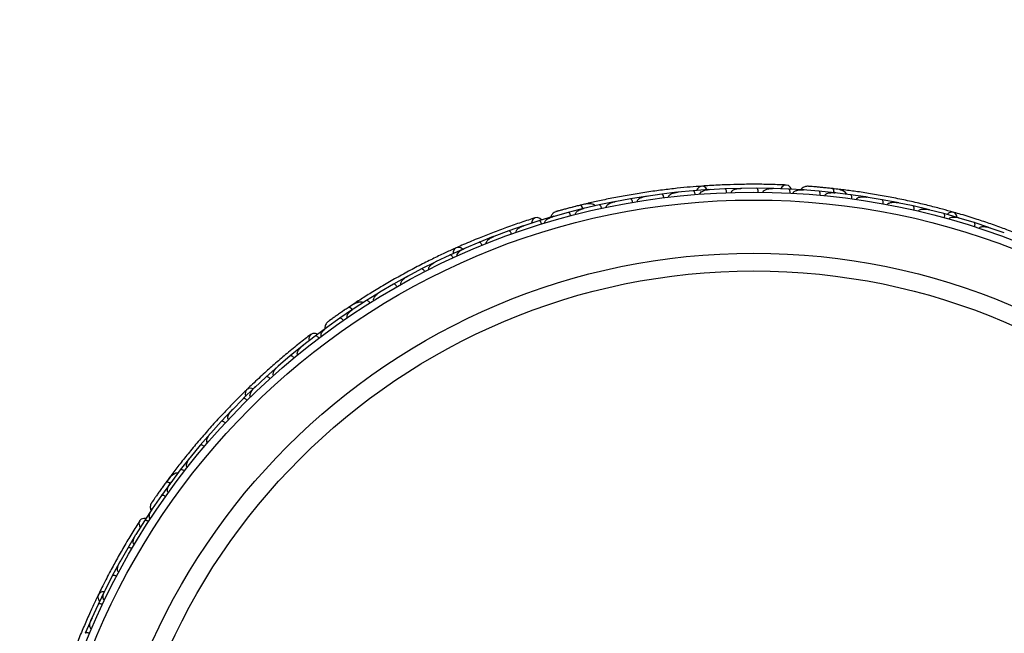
# Model space of a CAD drawing. Header units: millimetres. Extents: x 59 to 109, y 26 to 144.
# Tile 33 of 158: x 81.08 to 87.33, y 47.24 to 51.13. Entities that reach past the tile are written whole.
import ezdxf

# ---------------------------------------------------------------- set-up
doc = ezdxf.new("R2010")
doc.units = ezdxf.units.MM
doc.styles.add('SLDTEXTSTYLE0', font='TXT', dxfattribs={"width": 0.75})
doc.dimstyles.new('SLDDIMSTYLE2', dxfattribs={"dimtxt": 3.5, "dimasz": 3.302, "dimexe": 0, "dimexo": 0.0625, "dimgap": 0.875, "dimtad": 1, "dimlfac": 20, "dimrnd": 1e-09, "dimzin": 12, "dimdsep": 46, "dimtxsty": 'SLDTEXTSTYLE0', "dimsah": 1, "dimcen": 0.09, "dimadec": 0, "dimazin": 3, "dimtfac": 1, "dimtofl": 0, "dimtmove": 0, "dimatfit": 3, "dimfxl": 0, "dimfrac": 2, "dimtolj": 1, "dimtzin": 12, "dimarcsym": 0})

# ---------------------------------------------------------------- blocks, each defined once
blk = doc.blocks.new('_D_2')
at = {"color": 7, "linetype": 'Continuous', "lineweight": 18}
for p, q in [((75.8997, 58.7227), (102.5588, 58.7227)), ((101.5588, 58.7227), (101.5588, 26.2227)), ((75.8997, 26.2227), (102.5588, 26.2227))]:
    blk.add_line(p, q, dxfattribs=at)
for points in [[(101.5588, 58.7227), (101.0508, 55.4207), (102.0668, 55.4207)], [(101.5588, 26.2227), (102.0668, 29.5247), (101.0508, 29.5247)]]:
    blk.add_solid(points, dxfattribs=at)
at = {"color": 7, "linetype": 'Continuous', "lineweight": 18, "insert": (97.047, 39.7543), "char_height": 3.5, "attachment_point": 1, "rotation": 90, "style": 'SLDTEXTSTYLE0'}
blk.add_mtext('650', dxfattribs=at)

msp = doc.modelspace()

# ---------------------------------------------------------------- linework, layer by layer
at = {"color": 7, "linetype": 'Continuous', "lineweight": 25}
for p, q in [((85.05751, 50.01181), (84.96106, 49.99621)), ((85.16002, 50.02603), (85.0603, 50.01184)), ((85.06753, 50.01287), (85.06036, 50.01187)), ((85.25694, 50.03747), (85.16002, 50.02611)), ((85.35995, 50.04719), (85.25973, 50.03738)), ((85.26726, 50.03811), (85.25987, 50.03741)), ((85.45736, 50.05439), (85.35996, 50.04727)), ((85.56088, 50.05961), (85.46015, 50.05418)), ((85.46773, 50.05458), (85.46037, 50.05421)), ((85.65877, 50.06254), (85.56089, 50.05969)), ((85.76281, 50.06322), (85.66157, 50.0622)), ((85.66899, 50.06228), (85.66185, 50.06223)), ((85.86119, 50.06184), (85.76282, 50.06329)), ((85.96575, 50.05791), (85.86399, 50.06137)), ((85.87097, 50.06114), (85.86432, 50.06138)), ((86.06456, 50.05224), (85.96576, 50.05799)), ((86.0619, 50.0519), (86.05614, 50.05235)), ((86.15795, 50.0446), (86.05629, 50.05232)), ((86.06471, 50.05207), (86.06158, 50.05233)), ((86.25595, 50.03476), (86.15796, 50.04467)), ((86.29403, 50.05526), (86.25041, 50.06034)), ((86.26497, 50.0333), (86.25861, 50.03409)), ((86.35931, 50.02192), (86.2587, 50.03406)), ((86.4563, 50.00786), (86.35932, 50.022)), ((86.46576, 50.00592), (86.4589, 50.00708)), ((86.55856, 49.99057), (86.45892, 50.00705)), ((84.7631, 49.95744), (84.66441, 49.93443)), ((84.69036, 49.96645), (84.68205, 49.96447)), ((84.85905, 49.9774), (84.76309, 49.95752)), ((84.86861, 49.97882), (84.86177, 49.97755)), ((84.96107, 49.99613), (84.8618, 49.97754)), ((86.65455, 49.97232), (86.55859, 49.99064)), ((86.75574, 49.95062), (86.65719, 49.97139)), ((86.66433, 49.96989), (86.65725, 49.9714)), ((86.85073, 49.92822), (86.75577, 49.95069)), ((84.47576, 49.88512), (84.38096, 49.85674)), ((84.47338, 49.88389), (84.46781, 49.88235)), ((84.56613, 49.90988), (84.46796, 49.88237)), ((84.66159, 49.93416), (84.56612, 49.90996)), ((84.67056, 49.93587), (84.66432, 49.93443)), ((86.95086, 49.90213), (86.85333, 49.92718)), ((86.86065, 49.9253), (86.85347, 49.92716)), ((87.04485, 49.87558), (86.95089, 49.9022)), ((84.28137, 49.82459), (84.18844, 49.79231)), ((84.38097, 49.85665), (84.28416, 49.8251)), ((84.2908, 49.82727), (84.28447, 49.82523)), ((87.14392, 49.84507), (87.0474, 49.87442)), ((87.05467, 49.87221), (87.04762, 49.87437)), ((87.23691, 49.81435), (87.14395, 49.84514)), ((84.09092, 49.75602), (83.99992, 49.71985)), ((84.18845, 49.79223), (84.09366, 49.75665)), ((84.10061, 49.75926), (84.09392, 49.75677)), ((87.3349, 49.7794), (87.23942, 49.81307)), ((87.24641, 49.81061), (87.23969, 49.813)), ((83.99994, 49.71978), (83.90714, 49.68022)), ((83.81538, 49.63939), (83.72455, 49.59589)), ((83.90444, 49.67947), (83.81535, 49.63946)), ((83.91412, 49.6832), (83.90733, 49.68033)), ((83.7219, 49.59502), (83.63471, 49.55119)), ((83.73137, 49.59915), (83.72467, 49.59597)), ((83.63473, 49.55112), (83.54589, 49.50368)), ((83.55232, 49.50712), (83.54593, 49.50373)), ((83.45801, 49.45498), (83.37109, 49.40356)), ((83.54327, 49.5027), (83.45798, 49.45505)), ((83.36856, 49.40249), (83.28518, 49.35099)), ((83.37705, 49.40709), (83.37105, 49.40356)), ((83.21378, 49.3345), (83.1771, 49.31035)), ((83.28521, 49.35092), (83.20034, 49.29554)), ((83.19779, 49.29432), (83.11635, 49.23892)), ((83.20563, 49.29899), (83.20026, 49.29551)), ((83.11639, 49.23885), (83.03355, 49.17943)), ((83.03993, 49.18468), (82.96056, 49.12558)), ((83.03812, 49.18271), (83.03342, 49.17936)), ((82.9606, 49.12551), (82.88042, 49.06275)), ((82.87797, 49.06131), (82.80169, 48.99919)), ((82.88592, 49.06706), (82.88067, 49.06297)), ((82.80173, 48.99913), (82.72482, 48.93327)), ((82.72246, 48.93174), (82.64932, 48.86663)), ((82.73046, 48.9381), (82.72502, 48.93347)), ((82.64936, 48.86657), (82.57569, 48.79766)), ((82.57341, 48.79603), (82.50338, 48.72797)), ((82.58123, 48.80284), (82.57583, 48.79782)), ((82.50342, 48.7279), (82.43296, 48.65596)), ((82.43076, 48.65424), (82.36382, 48.58324)), ((82.43825, 48.66136), (82.43304, 48.65608)), ((82.36387, 48.58318), (82.2966, 48.50821)), ((82.29448, 48.50639), (82.23063, 48.43244)), ((82.30147, 48.51364), (82.29663, 48.50827)), ((82.23068, 48.43239), (82.16659, 48.35434)), ((82.16458, 48.35246), (82.10384, 48.27555)), ((82.17099, 48.3597), (82.16655, 48.35433)), ((82.1039, 48.2755), (82.04308, 48.19444)), ((82.04239, 48.23564), (82.01618, 48.2004)), ((82.04687, 48.19949), (82.04302, 48.19438)), ((82.0411, 48.19241), (81.98352, 48.11251)), ((82.10072, 48.14664), (82.12566, 48.18057)), ((81.98358, 48.11246), (81.92606, 48.02828)), ((81.93027, 48.0354), (81.87589, 47.95272)), ((81.92924, 48.03293), (81.92596, 48.02817)), ((81.87595, 47.95266), (81.82207, 47.86627)), ((81.82027, 47.86408), (81.76983, 47.77961)), ((81.82577, 47.8722), (81.82223, 47.86656)), ((81.76989, 47.77957), (81.72014, 47.69138)), ((81.72379, 47.69784), (81.72026, 47.69164)), ((81.71845, 47.68913), (81.67199, 47.60293)), ((81.67205, 47.60289), (81.62639, 47.51294)), ((81.6248, 47.51063), (81.58227, 47.42271)), ((81.62982, 47.5197), (81.62647, 47.51314)), ((81.58234, 47.42267), (81.54073, 47.33097)), ((81.53925, 47.3286), (81.50063, 47.23898)), ((81.54385, 47.33785), (81.54077, 47.33111))]:
    msp.add_line(p, q, dxfattribs=at)
at = {"color": 7, "linetype": 'Continuous', "lineweight": 25, "flags": 128}
for points in [[(85.44861, 50.05394), (85.43972, 50.066), (85.42638, 50.07467), (85.41169, 50.07641), (85.39775, 50.07097), (85.3866, 50.05913), (85.38179, 50.04927)], [(85.98326, 50.05731), (85.9765, 50.06939), (85.9643, 50.08001), (85.94978, 50.08382), (85.9351, 50.08026), (85.92241, 50.06985), (85.91612, 50.06005)], [(86.19523, 50.06636), (86.19558, 50.06631), (86.1959, 50.06625)], [(87.03648, 49.87815), (87.03224, 49.89252), (87.02268, 49.90523), (87.00947, 49.91189), (86.99451, 49.91154), (86.97998, 49.90423), (86.97209, 49.89661)], [(84.39763, 49.86208), (84.38715, 49.87112), (84.37205, 49.87693), (84.35711, 49.87554), (84.34453, 49.86717), (84.33616, 49.85305), (84.3336, 49.84169)], [(83.89637, 49.67605), (83.88389, 49.68435), (83.8684, 49.68793), (83.85399, 49.68454), (83.84276, 49.67466), (83.83633, 49.65972), (83.83519, 49.64881)], [(82.9744, 49.1363), (82.96146, 49.14122), (82.94528, 49.14151), (82.93171, 49.1351), (82.92275, 49.12293), (82.91973, 49.1068), (82.9212, 49.09525)], [(82.567, 48.79006), (82.55243, 48.79358), (82.53664, 48.79165), (82.52427, 48.78354), (82.51709, 48.77042), (82.51616, 48.75418), (82.51882, 48.74353)], [(81.88523, 47.96753), (81.87139, 47.96772), (81.85609, 47.96246), (81.84553, 47.95179), (81.84127, 47.9373), (81.84394, 47.9211), (81.84928, 47.91075)], [(81.62082, 47.50282), (81.60593, 47.50115), (81.59175, 47.49394), (81.5829, 47.48209), (81.58064, 47.4673), (81.58532, 47.45172), (81.59146, 47.44262)]]:
    msp.add_lwpolyline(points, dxfattribs=at)
at = {"color": 1, "linetype": 'Continuous', "lineweight": 25, "flags": 128}
for points in [[(86.25503, 50.03459), (86.25477, 50.03778), (86.25367, 50.04553), (86.25201, 50.05197), (86.24984, 50.05685), (86.24726, 50.06), (86.24435, 50.06128)], [(84.66078, 49.93368), (84.65944, 49.93659), (84.65576, 49.94349), (84.652, 49.94898), (84.64829, 49.95283), (84.64479, 49.9549), (84.64162, 49.95511)], [(83.19719, 49.29359), (83.19494, 49.29587), (83.18912, 49.3011), (83.18371, 49.30496), (83.17891, 49.30731), (83.17491, 49.30806), (83.17186, 49.30718)], [(82.04078, 48.19153), (82.03789, 48.1929), (82.03064, 48.19582), (82.02423, 48.1976), (82.01892, 48.19817), (82.0149, 48.1975), (82.01234, 48.19563)]]:
    msp.add_lwpolyline(points, dxfattribs=at)
at = {"color": 7, "linetype": 'Continuous', "lineweight": 25}
for radius in [4.575, 4.525, 4.188, 4.075]:
    msp.add_circle((85.74405, 45.46342), radius, dxfattribs=at)
for centre, start, end in [((86.29313, 50.02991), 33.619202, 79.098962), ((84.69819, 49.94232), 53.619202, 99.098962), ((83.22939, 49.3145), 73.619202, 119.098962), ((82.06389, 48.22219), 93.619202, 139.098962)]:
    msp.add_arc(centre, 0.02567, start, end, dxfattribs=at)
for points, knots in [([(85.41333, 50.07658), (85.39035, 50.07484), (85.3445, 50.07137), (85.25914, 50.06322), (85.16561, 50.05241), (85.0663, 50.03887), (84.96532, 50.02273), (84.867, 50.00484), (84.77393, 49.98587), (84.72055, 49.9737), (84.69385, 49.96761)], [0, 0, 0, 0, 0.1251424, 0.2497929, 0.374676, 0.4998622, 0.6249666, 0.7502587, 0.8750633, 1, 1, 1, 1]), ([(85.95087, 50.08379), (85.92009, 50.08501), (85.86155, 50.08733), (85.76245, 50.08871), (85.66632, 50.08811), (85.56761, 50.08534), (85.4857, 50.08164), (85.43383, 50.07785), (85.4188, 50.07675)], [0, 0, 0, 0, 0.2180556, 0.4147202, 0.5912036, 0.7489875, 0.9272426, 1, 1, 1, 1]), ([(86.08582, 50.07572), (86.08162, 50.07552), (86.07341, 50.07513), (86.06204, 50.07092), (86.05284, 50.06471), (86.04632, 50.05895), (86.04417, 50.05468), (86.04355, 50.05346)], [0, 0, 0, 0, 0.25091, 0.490928, 0.714443, 0.9181712, 1, 1, 1, 1]), ([(86.24756, 50.06093), (86.23804, 50.06196), (86.21901, 50.064), (86.18956, 50.06693), (86.16132, 50.06957), (86.13575, 50.0718), (86.1141, 50.07358), (86.09792, 50.07483), (86.08757, 50.0756), (86.08634, 50.07568), (86.08573, 50.07571)], [0, 0, 0, 0, 0.1253341, 0.2502351, 0.3757048, 0.5015073, 0.6270811, 0.7524027, 0.8783335, 1, 1, 1, 1]), ([(86.11386, 50.07361), (86.10638, 50.0742), (86.09143, 50.07537), (86.08776, 50.0756), (86.08592, 50.07571)], [0, 0, 0, 0, 0.4997894, 1, 1, 1, 1]), ([(85.00529, 49.97838), (85.00528, 49.97845), (85.00506, 49.97969), (85.00509, 49.98247), (85.00682, 49.98721), (85.01282, 49.99474), (85.02498, 50.00232), (85.04183, 50.0087), (85.05404, 50.01138), (85.0603, 50.01232), (85.06039, 50.01233)], [0, 0, 0, 0, 0.0028352, 0.050977, 0.1103366, 0.2078119, 0.4531845, 0.7216401, 0.9964148, 1, 1, 1, 1]), ([(85.1736, 50.00272), (85.17357, 50.00294), (85.1732, 50.00573), (85.17209, 50.01107), (85.16964, 50.01776), (85.16643, 50.0231), (85.16311, 50.02591), (85.16092, 50.0263), (85.16004, 50.0262), (85.16001, 50.02619)], [0, 0, 0, 0, 0.0167419, 0.2070718, 0.3985504, 0.5993354, 0.8310375, 0.9934948, 1, 1, 1, 1]), ([(85.20338, 50.00636), (85.20334, 50.00668), (85.20322, 50.00776), (85.20338, 50.01025), (85.20465, 50.01382), (85.20863, 50.01939), (85.21568, 50.02469), (85.2327, 50.03325), (85.2479, 50.03659), (85.25979, 50.03786), (85.25987, 50.03787)], [0, 0, 0, 0, 0.0130732, 0.044023, 0.1002245, 0.1663566, 0.3297208, 0.4739231, 0.9964125, 1, 1, 1, 1]), ([(85.37254, 50.02331), (85.37237, 50.02488), (85.37192, 50.02902), (85.37037, 50.03539), (85.36776, 50.04166), (85.36442, 50.04606), (85.36173, 50.04736), (85.36028, 50.04738), (85.36002, 50.04736), (85.35999, 50.04736)], [0, 0, 0, 0, 0.1158119, 0.3058371, 0.5011744, 0.7257197, 0.95044, 0.9934949, 1, 1, 1, 1]), ([(85.40248, 50.02565), (85.40245, 50.02623), (85.40236, 50.02804), (85.40321, 50.03132), (85.40703, 50.03756), (85.41487, 50.04309), (85.43284, 50.05122), (85.4483, 50.05391), (85.46026, 50.05466), (85.46035, 50.05466)], [0, 0, 0, 0, 0.02335, 0.0734618, 0.134698, 0.325553, 0.4727956, 0.9964114, 1, 1, 1, 1]), ([(85.57242, 50.0352), (85.57232, 50.03677), (85.57206, 50.04093), (85.57079, 50.04736), (85.56846, 50.05374), (85.56532, 50.05828), (85.56269, 50.05969), (85.56125, 50.05978), (85.56099, 50.05978), (85.56095, 50.05977)], [0, 0, 0, 0, 0.1157169, 0.3058088, 0.5011944, 0.7257089, 0.9503963, 0.9934905, 1, 1, 1, 1]), ([(85.60259, 50.03623), (85.6026, 50.03707), (85.60263, 50.03868), (85.60354, 50.04167), (85.60633, 50.0462), (85.61212, 50.05087), (85.62468, 50.05734), (85.64149, 50.06139), (85.6557, 50.06257), (85.66173, 50.06268), (85.66181, 50.06268)], [0, 0, 0, 0, 0.0336188, 0.0647198, 0.1259403, 0.2511281, 0.3754616, 0.735616, 0.9964191, 1, 1, 1, 1]), ([(85.77326, 50.03833), (85.77326, 50.03855), (85.77327, 50.04136), (85.77286, 50.04679), (85.77132, 50.05375), (85.76885, 50.05948), (85.76593, 50.06269), (85.76383, 50.06337), (85.76295, 50.06338), (85.76291, 50.06338)], [0, 0, 0, 0, 0.0163611, 0.206885, 0.3985455, 0.5994314, 0.8309806, 0.9934816, 1, 1, 1, 1]), ([(85.80373, 50.03803), (85.80381, 50.03913), (85.80392, 50.04054), (85.8049, 50.04329), (85.80758, 50.04756), (85.81379, 50.05219), (85.8268, 50.05814), (85.84387, 50.06145), (85.8581, 50.06201), (85.86419, 50.06185), (85.86427, 50.06185)], [0, 0, 0, 0, 0.0439924, 0.0565425, 0.1182118, 0.2485839, 0.3779124, 0.7339208, 0.9964229, 1, 1, 1, 1]), ([(85.97507, 50.03258), (85.97511, 50.03415), (85.97521, 50.03831), (85.97452, 50.04483), (85.97277, 50.0514), (85.97007, 50.0562), (85.96759, 50.05783), (85.96617, 50.05805), (85.96591, 50.05807), (85.96588, 50.05807)], [0, 0, 0, 0, 0.1152798, 0.3056806, 0.5012898, 0.7256609, 0.9501956, 0.9934701, 1, 1, 1, 1]), ([(85.99469, 50.03155), (85.99472, 50.03196), (85.99482, 50.03347), (85.9958, 50.03644), (85.99895, 50.04076), (86.00804, 50.0472), (86.02242, 50.05132), (86.03984, 50.0533), (86.05078, 50.05318), (86.0563, 50.05281), (86.05638, 50.0528)], [0, 0, 0, 0, 0.0165279, 0.0607653, 0.1238722, 0.2334997, 0.5249132, 0.7588895, 0.9964268, 1, 1, 1, 1]), ([(86.166, 50.01892), (86.16611, 50.02049), (86.16639, 50.02464), (86.16597, 50.03118), (86.16449, 50.03781), (86.16199, 50.04272), (86.15958, 50.04446), (86.15816, 50.04474), (86.15791, 50.04476), (86.15787, 50.04477)], [0, 0, 0, 0, 0.1153787, 0.305714, 0.5012752, 0.7256734, 0.9502371, 0.9934744, 1, 1, 1, 1]), ([(86.2128, 50.06458), (86.2127, 50.06459), (86.20681, 50.06524), (86.20097, 50.0658), (86.19522, 50.06636)], [0, 0, 0, 0, 0.0174037, 1, 1, 1, 1]), ([(86.19654, 50.01599), (86.19664, 50.01666), (86.19687, 50.01844), (86.19838, 50.02166), (86.20235, 50.02602), (86.21374, 50.03237), (86.2334, 50.03585), (86.25013, 50.0355), (86.25875, 50.03453), (86.25883, 50.03452)], [0, 0, 0, 0, 0.0273886, 0.0721385, 0.1418849, 0.2690946, 0.6203421, 0.9964192, 1, 1, 1, 1]), ([(86.33481, 50.02472), (86.33387, 50.02671), (86.33075, 50.03327), (86.31686, 50.04508), (86.2885, 50.05617), (86.25936, 50.05954), (86.24431, 50.06128)], [0, 0, 0, 0, 0.0722062, 0.2380923, 0.6065513, 1, 1, 1, 1]), ([(86.25358, 50.03395), (86.25358, 50.03448), (86.25362, 50.04031), (86.25211, 50.04919), (86.24912, 50.05842), (86.24612, 50.06103), (86.24447, 50.06126), (86.24435, 50.06128)], [0, 0, 0, 0, 0.0316493, 0.3464731, 0.6613851, 0.9762941, 1, 1, 1, 1]), ([(86.25587, 50.03486), (86.25591, 50.03485), (86.25684, 50.03475), (86.25767, 50.03403), (86.25848, 50.03333)], [0, 0, 0, 0, 0.03659021, 1, 1, 1, 1]), ([(87.01107, 49.91149), (86.98888, 49.91771), (86.94461, 49.93013), (86.86161, 49.95167), (86.77002, 49.9735), (86.67207, 49.99474), (86.57166, 50.01411), (86.47315, 50.03093), (86.37921, 50.04493), (86.32488, 50.05175), (86.29771, 50.05516)], [0, 0, 0, 0, 0.1251424, 0.2497929, 0.374676, 0.4998622, 0.6249666, 0.7502587, 0.8750633, 1, 1, 1, 1]), ([(86.36629, 49.99591), (86.36647, 49.99747), (86.36693, 50.00161), (86.36679, 50.00816), (86.3656, 50.01485), (86.36331, 50.01987), (86.36096, 50.02171), (86.35956, 50.02205), (86.3593, 50.02209), (86.35927, 50.02209)], [0, 0, 0, 0, 0.11561, 0.3057804, 0.50122242, 0.72569819, 0.95034449, 0.99348532, 1, 1, 1, 1]), ([(86.39632, 49.99168), (86.39651, 49.99263), (86.39694, 49.9947), (86.39909, 49.99814), (86.40406, 50.0025), (86.41824, 50.00848), (86.43759, 50.00983), (86.45318, 50.00843), (86.4591, 50.0075), (86.45918, 50.00749)], [0, 0, 0, 0, 0.0388574, 0.084812, 0.162938, 0.3126958, 0.7369051, 0.9964149, 1, 1, 1, 1]), ([(86.45625, 50.00795), (86.45628, 50.00795), (86.45721, 50.0078), (86.45801, 50.00704), (86.45879, 50.00632)], [0, 0, 0, 0, 0.0365971, 1, 1, 1, 1]), ([(84.64476, 49.95588), (84.63545, 49.95358), (84.61688, 49.949), (84.58819, 49.94168), (84.56076, 49.93451), (84.53597, 49.92785), (84.51502, 49.92212), (84.49939, 49.91776), (84.4894, 49.91495), (84.48821, 49.91459), (84.48762, 49.91442)], [0, 0, 0, 0, 0.12533411, 0.25023512, 0.37570478, 0.50150733, 0.62708115, 0.75240271, 0.87833345, 1, 1, 1, 1]), ([(84.6149, 49.94846), (84.61325, 49.94804), (84.60605, 49.94624), (84.59909, 49.94446), (84.59372, 49.94308)], [0, 0, 0, 0, 0.22871987, 1, 1, 1, 1]), ([(84.73913, 49.9517), (84.73756, 49.95324), (84.73239, 49.95834), (84.7153, 49.96469), (84.68485, 49.96541), (84.65631, 49.95861), (84.64158, 49.9551)], [0, 0, 0, 0, 0.0722062, 0.2380923, 0.6065513, 1, 1, 1, 1]), ([(84.65963, 49.93258), (84.65946, 49.93308), (84.6575, 49.93857), (84.65305, 49.9464), (84.64708, 49.95405), (84.64337, 49.95548), (84.64173, 49.95513), (84.64162, 49.95511)], [0, 0, 0, 0, 0.0316493, 0.3464731, 0.6613851, 0.9762941, 1, 1, 1, 1]), ([(84.68206, 49.96445), (84.68208, 49.96446), (84.68234, 49.9647), (84.67849, 49.96374), (84.66995, 49.96191), (84.65645, 49.9587), (84.64574, 49.95607), (84.64258, 49.9553)], [0, 0, 0, 0, 0.0063417, 0.1391324, 0.4541713, 0.8392735, 1, 1, 1, 1]), ([(84.77856, 49.93538), (84.77819, 49.93691), (84.77721, 49.94096), (84.77484, 49.94707), (84.77143, 49.95295), (84.76756, 49.95688), (84.76473, 49.95781), (84.76329, 49.95765), (84.76304, 49.9576), (84.76301, 49.95759)], [0, 0, 0, 0, 0.11561, 0.3057804, 0.5012224, 0.7256982, 0.9503445, 0.9934853, 1, 1, 1, 1]), ([(84.80823, 49.94169), (84.80809, 49.94264), (84.80778, 49.94473), (84.80862, 49.9487), (84.8118, 49.9545), (84.82308, 49.96497), (84.8408, 49.97286), (84.85592, 49.97687), (84.8618, 49.97802), (84.86188, 49.97804)], [0, 0, 0, 0, 0.0388574, 0.084812, 0.162938, 0.3126958, 0.7369051, 0.9964149, 1, 1, 1, 1]), ([(84.97561, 49.97342), (84.97557, 49.97365), (84.97508, 49.97642), (84.97373, 49.9817), (84.971, 49.98828), (84.96756, 49.99348), (84.96412, 49.99613), (84.96192, 49.99643), (84.96104, 49.99629), (84.96101, 49.99628)], [0, 0, 0, 0, 0.016652, 0.2070285, 0.3985507, 0.5993597, 0.831024, 0.9934916, 1, 1, 1, 1]), ([(86.56446, 49.96426), (86.5645, 49.96448), (86.56499, 49.96725), (86.56553, 49.97267), (86.56521, 49.97979), (86.56376, 49.98586), (86.56143, 49.98953), (86.55947, 49.99056), (86.5586, 49.99073), (86.55856, 49.99073)], [0, 0, 0, 0, 0.016652, 0.2070285, 0.3985507, 0.5993597, 0.831024, 0.9934916, 1, 1, 1, 1]), ([(86.59405, 49.95876), (86.59407, 49.95883), (86.59428, 49.96007), (86.59526, 49.96268), (86.59851, 49.96654), (86.60672, 49.97156), (86.62074, 49.97452), (86.63876, 49.97476), (86.65115, 49.9731), (86.65735, 49.97184), (86.65743, 49.97183)], [0, 0, 0, 0, 0.0028352, 0.050977, 0.1103366, 0.2078119, 0.4531845, 0.7216401, 0.9964148, 1, 1, 1, 1]), ([(86.65454, 49.97241), (86.65457, 49.9724), (86.65549, 49.97222), (86.65626, 49.97143), (86.65701, 49.97067)], [0, 0, 0, 0, 0.036601, 1, 1, 1, 1]), ([(86.76053, 49.92407), (86.76058, 49.92429), (86.76119, 49.92704), (86.76197, 49.93243), (86.76196, 49.93956), (86.76077, 49.94568), (86.7586, 49.94945), (86.75669, 49.95057), (86.75582, 49.95077), (86.75579, 49.95078)], [0, 0, 0, 0, 0.0167419, 0.2070718, 0.3985504, 0.5993354, 0.8310375, 0.9934948, 1, 1, 1, 1]), ([(84.41719, 49.84178), (84.41707, 49.84218), (84.41665, 49.84363), (84.41655, 49.84676), (84.41804, 49.85189), (84.42438, 49.86105), (84.43647, 49.86984), (84.45217, 49.87767), (84.46249, 49.88129), (84.4678, 49.88283), (84.46788, 49.88285)], [0, 0, 0, 0, 0.0165279, 0.0607653, 0.1238722, 0.2334997, 0.5249132, 0.7588895, 0.9964268, 1, 1, 1, 1]), ([(84.48771, 49.91445), (84.48383, 49.91283), (84.47625, 49.90966), (84.467, 49.90181), (84.46048, 49.89283), (84.45633, 49.88519), (84.45576, 49.88044), (84.4556, 49.87908)], [0, 0, 0, 0, 0.25091, 0.490928, 0.714443, 0.9181712, 1, 1, 1, 1]), ([(84.51478, 49.92207), (84.50755, 49.92006), (84.4931, 49.91605), (84.48957, 49.91501), (84.48781, 49.91449)], [0, 0, 0, 0, 0.4997894, 1, 1, 1, 1]), ([(84.58248, 49.88851), (84.58205, 49.89002), (84.58089, 49.89401), (84.57826, 49.90001), (84.5746, 49.90574), (84.57057, 49.9095), (84.56771, 49.91031), (84.56629, 49.91009), (84.56603, 49.91002), (84.566, 49.91001)], [0, 0, 0, 0, 0.1153787, 0.305714, 0.5012752, 0.7256734, 0.9502371, 0.9934744, 1, 1, 1, 1]), ([(84.61219, 49.8962), (84.61204, 49.89686), (84.61166, 49.89861), (84.61197, 49.90216), (84.61421, 49.90761), (84.62274, 49.91747), (84.64002, 49.92746), (84.65587, 49.93286), (84.6643, 49.9349), (84.66438, 49.93492)], [0, 0, 0, 0, 0.02738856, 0.07213853, 0.14188493, 0.26909457, 0.6203421, 0.99641921, 1, 1, 1, 1]), ([(86.78976, 49.91731), (86.78984, 49.91762), (86.79009, 49.91868), (86.79109, 49.92096), (86.79351, 49.92388), (86.79915, 49.92775), (86.80759, 49.93033), (86.82651, 49.93255), (86.84194, 49.93049), (86.85355, 49.92761), (86.85363, 49.92759)], [0, 0, 0, 0, 0.0130732, 0.044023, 0.1002245, 0.1663566, 0.3297208, 0.4739231, 0.9964125, 1, 1, 1, 1]), ([(86.85076, 49.9283), (86.85079, 49.9283), (86.8517, 49.92807), (86.85244, 49.92724), (86.85315, 49.92645)], [0, 0, 0, 0, 0.036596, 1, 1, 1, 1]), ([(86.95452, 49.87538), (86.9549, 49.87691), (86.95589, 49.88096), (86.95661, 49.88747), (86.9563, 49.89426), (86.95467, 49.89953), (86.95259, 49.90167), (86.95123, 49.90219), (86.95098, 49.90226), (86.95095, 49.90227)], [0, 0, 0, 0, 0.1158119, 0.3058371, 0.5011744, 0.7257197, 0.95044, 0.9934949, 1, 1, 1, 1]), ([(87.51866, 49.73441), (87.49015, 49.74608), (87.43593, 49.76828), (87.34328, 49.80348), (87.25274, 49.83579), (87.15904, 49.86695), (87.08081, 49.89148), (87.03077, 49.90567), (87.01627, 49.90978)], [0, 0, 0, 0, 0.2180556, 0.4147202, 0.5912036, 0.7489875, 0.9272426, 1, 1, 1, 1]), ([(84.35814, 49.87589), (84.3288, 49.86651), (84.27299, 49.84866), (84.17939, 49.81607), (84.08927, 49.78262), (83.99747, 49.74626), (83.92176, 49.71477), (83.87431, 49.69347), (83.86056, 49.68729)], [0, 0, 0, 0, 0.2180556, 0.4147202, 0.5912036, 0.7489875, 0.9272426, 1, 1, 1, 1]), ([(84.23552, 49.78256), (84.23522, 49.78362), (84.23484, 49.78498), (84.23482, 49.7879), (84.23588, 49.79283), (84.24013, 49.7993), (84.25032, 49.80934), (84.26523, 49.8183), (84.27841, 49.82369), (84.28419, 49.82562), (84.28426, 49.82565)], [0, 0, 0, 0, 0.0439924, 0.0565425, 0.1182118, 0.2485839, 0.3779124, 0.7339208, 0.9964229, 1, 1, 1, 1]), ([(84.39839, 49.83604), (84.39789, 49.83753), (84.39656, 49.84147), (84.39369, 49.84736), (84.3898, 49.85294), (84.38562, 49.85652), (84.38273, 49.85722), (84.38132, 49.85693), (84.38107, 49.85686), (84.38104, 49.85685)], [0, 0, 0, 0, 0.1152798, 0.3056806, 0.5012898, 0.7256609, 0.9501956, 0.9934701, 1, 1, 1, 1]), ([(86.98345, 49.86734), (86.98362, 49.86789), (86.98416, 49.86963), (86.98608, 49.87241), (86.9918, 49.87697), (87.00106, 49.87949), (87.02073, 49.88098), (87.03618, 49.87822), (87.04767, 49.87483), (87.04775, 49.87481)], [0, 0, 0, 0, 0.02335, 0.0734618, 0.134698, 0.325553, 0.4727956, 0.9964114, 1, 1, 1, 1]), ([(87.04492, 49.87565), (87.04495, 49.87564), (87.04585, 49.87537), (87.04655, 49.87451), (87.04723, 49.87369)], [0, 0, 0, 0, 0.0365832, 1, 1, 1, 1]), ([(87.14642, 49.81819), (87.14686, 49.8197), (87.14803, 49.82369), (87.14904, 49.83017), (87.14903, 49.83697), (87.14764, 49.84231), (87.14565, 49.84453), (87.14432, 49.84511), (87.14407, 49.84519), (87.14404, 49.8452)], [0, 0, 0, 0, 0.1157169, 0.3058088, 0.5011944, 0.7257089, 0.9503963, 0.9934905, 1, 1, 1, 1]), ([(87.17511, 49.80884), (87.17541, 49.80962), (87.17598, 49.81112), (87.17787, 49.81362), (87.18204, 49.81692), (87.18908, 49.81934), (87.2031, 49.82112), (87.22027, 49.81917), (87.23403, 49.81543), (87.23973, 49.81347), (87.23981, 49.81344)], [0, 0, 0, 0, 0.0336188, 0.0647198, 0.1259403, 0.2511281, 0.3754616, 0.735616, 0.9964191, 1, 1, 1, 1]), ([(84.04713, 49.71208), (84.04685, 49.71287), (84.04632, 49.71439), (84.04616, 49.71751), (84.04723, 49.72272), (84.05107, 49.72909), (84.06067, 49.73947), (84.07508, 49.74902), (84.08802, 49.75499), (84.09365, 49.75716), (84.09373, 49.75719)], [0, 0, 0, 0, 0.0336188, 0.0647198, 0.1259403, 0.2511281, 0.3754616, 0.735616, 0.9964191, 1, 1, 1, 1]), ([(84.20679, 49.77242), (84.20672, 49.77263), (84.20576, 49.77527), (84.20352, 49.78024), (84.19969, 49.78625), (84.19541, 49.79078), (84.19157, 49.79281), (84.18936, 49.79273), (84.18853, 49.79243), (84.1885, 49.79242)], [0, 0, 0, 0, 0.0163611, 0.206885, 0.3985455, 0.5994314, 0.8309806, 0.9934816, 1, 1, 1, 1]), ([(87.237, 49.81441), (87.23703, 49.8144), (87.23792, 49.81409), (87.23858, 49.8132), (87.23922, 49.81235)], [0, 0, 0, 0, 0.0365645, 1, 1, 1, 1]), ([(84.01913, 49.70079), (84.0185, 49.70223), (84.01683, 49.70605), (84.01344, 49.71166), (84.00906, 49.71686), (84.00457, 49.72005), (84.00161, 49.72048), (84.00022, 49.72007), (83.99998, 49.71997), (83.99995, 49.71996)], [0, 0, 0, 0, 0.1157169, 0.3058088, 0.5011944, 0.7257089, 0.9503963, 0.9934905, 1, 1, 1, 1]), ([(83.85548, 49.68526), (83.83449, 49.67577), (83.79258, 49.65683), (83.71516, 49.61997), (83.63097, 49.57782), (83.54228, 49.53113), (83.45291, 49.48143), (83.36664, 49.43099), (83.28567, 49.38133), (83.23967, 49.35164), (83.21666, 49.33678)], [0, 0, 0, 0, 0.1251424, 0.2497929, 0.374676, 0.4998622, 0.6249666, 0.7502587, 0.8750633, 1, 1, 1, 1]), ([(83.83537, 49.62125), (83.83467, 49.62267), (83.83284, 49.62641), (83.8292, 49.63186), (83.8246, 49.63686), (83.81996, 49.63986), (83.81699, 49.64015), (83.81562, 49.63968), (83.81538, 49.63957), (83.81535, 49.63956)], [0, 0, 0, 0, 0.1158119, 0.3058371, 0.5011744, 0.7257197, 0.95044, 0.9934949, 1, 1, 1, 1]), ([(83.8627, 49.63369), (83.86248, 49.63422), (83.86177, 49.6359), (83.86145, 49.63926), (83.8629, 49.64644), (83.86838, 49.65432), (83.88248, 49.6681), (83.8961, 49.67592), (83.90708, 49.68071), (83.90716, 49.68075)], [0, 0, 0, 0, 0.02335004, 0.07346177, 0.13469803, 0.32555297, 0.4727956, 0.99641145, 1, 1, 1, 1]), ([(83.68221, 49.54747), (83.68206, 49.54776), (83.68158, 49.54873), (83.68088, 49.55112), (83.68085, 49.55491), (83.68269, 49.56151), (83.68749, 49.5689), (83.70056, 49.58277), (83.7137, 49.5911), (83.72445, 49.59636), (83.72452, 49.5964)], [0, 0, 0, 0, 0.0130732, 0.044023, 0.1002245, 0.1663566, 0.3297208, 0.4739231, 0.9964125, 1, 1, 1, 1]), ([(83.65547, 49.53386), (83.65537, 49.53406), (83.65407, 49.53656), (83.65119, 49.54119), (83.64661, 49.54664), (83.64176, 49.55057), (83.63768, 49.55206), (83.63549, 49.55169), (83.6347, 49.55129), (83.63467, 49.55127)], [0, 0, 0, 0, 0.0167419, 0.2070718, 0.3985504, 0.5993354, 0.8310375, 0.9934948, 1, 1, 1, 1]), ([(83.47944, 49.43861), (83.47932, 49.43881), (83.47792, 49.44125), (83.47485, 49.44575), (83.47003, 49.451), (83.46502, 49.45471), (83.46087, 49.45603), (83.45871, 49.45556), (83.45793, 49.45512), (83.4579, 49.4551)], [0, 0, 0, 0, 0.01665195, 0.20702847, 0.39855075, 0.59935968, 0.83102403, 0.99349163, 1, 1, 1, 1]), ([(83.50564, 49.45343), (83.5056, 49.45349), (83.50497, 49.45457), (83.50405, 49.4572), (83.50405, 49.46225), (83.50712, 49.47138), (83.51595, 49.48265), (83.5296, 49.49442), (83.54016, 49.5011), (83.54572, 49.50413), (83.5458, 49.50417)], [0, 0, 0, 0, 0.0028352, 0.050977, 0.1103366, 0.2078119, 0.4531845, 0.7216401, 0.9964148, 1, 1, 1, 1]), ([(83.33301, 49.35154), (83.33255, 49.35239), (83.33154, 49.35425), (83.33098, 49.35827), (83.33198, 49.36481), (83.339, 49.3785), (83.35295, 49.39197), (83.36579, 49.40092), (83.37092, 49.40401), (83.37099, 49.40406)], [0, 0, 0, 0, 0.0388574, 0.084812, 0.162938, 0.3126958, 0.7369051, 0.9964149, 1, 1, 1, 1]), ([(83.26465, 49.33732), (83.26265, 49.33823), (83.25604, 49.34125), (83.23781, 49.34138), (83.20896, 49.33164), (83.18447, 49.31549), (83.17182, 49.30715)], [0, 0, 0, 0, 0.0722062, 0.2380923, 0.6065513, 1, 1, 1, 1]), ([(83.30729, 49.33548), (83.30642, 49.33679), (83.30411, 49.34025), (83.29979, 49.34518), (83.29458, 49.34955), (83.2896, 49.35191), (83.28662, 49.35182), (83.28532, 49.35118), (83.2851, 49.35104), (83.28507, 49.35102)], [0, 0, 0, 0, 0.11561, 0.3057804, 0.5012224, 0.7256982, 0.9503445, 0.9934853, 1, 1, 1, 1]), ([(83.17454, 49.30897), (83.16658, 49.30363), (83.1507, 49.29297), (83.12625, 49.27628), (83.10292, 49.26016), (83.0819, 49.24543), (83.06417, 49.23287), (83.05097, 49.22343), (83.04255, 49.21737), (83.04155, 49.21663), (83.04106, 49.21627)], [0, 0, 0, 0, 0.1253341, 0.2502351, 0.3757048, 0.5015073, 0.6270811, 0.7524027, 0.8783335, 1, 1, 1, 1]), ([(83.14556, 49.28943), (83.14548, 49.28937), (83.14055, 49.28608), (83.13571, 49.28275), (83.13096, 49.27949)], [0, 0, 0, 0, 0.01740373, 1, 1, 1, 1]), ([(83.16435, 49.24175), (83.16398, 49.24232), (83.16302, 49.24384), (83.16211, 49.24727), (83.16235, 49.25316), (83.16699, 49.26535), (83.17981, 49.28065), (83.19286, 49.29114), (83.20008, 49.29594), (83.20015, 49.29599)], [0, 0, 0, 0, 0.0273886, 0.0721385, 0.1418849, 0.2690946, 0.6203421, 0.9964192, 1, 1, 1, 1]), ([(83.19649, 49.29217), (83.19615, 49.29258), (83.19244, 49.29707), (83.18557, 49.3029), (83.17735, 49.30805), (83.17337, 49.30813), (83.17195, 49.30724), (83.17186, 49.30718)], [0, 0, 0, 0, 0.0316493, 0.3464731, 0.6613851, 0.9762941, 1, 1, 1, 1]), ([(83.04113, 49.21633), (83.03805, 49.21348), (83.03201, 49.2079), (83.026, 49.19737), (83.02294, 49.1867), (83.02166, 49.17809), (83.02274, 49.17344), (83.02306, 49.17211)], [0, 0, 0, 0, 0.25091, 0.490928, 0.714443, 0.9181712, 1, 1, 1, 1]), ([(83.06397, 49.23274), (83.05786, 49.22839), (83.04565, 49.21967), (83.04269, 49.21749), (83.04121, 49.21639)], [0, 0, 0, 0, 0.4997894, 1, 1, 1, 1]), ([(83.13907, 49.22436), (83.13814, 49.22563), (83.13568, 49.22899), (83.13116, 49.23373), (83.12576, 49.23786), (83.12069, 49.24002), (83.11773, 49.2398), (83.11646, 49.2391), (83.11625, 49.23896), (83.11622, 49.23894)], [0, 0, 0, 0, 0.11537866, 0.30571398, 0.50127523, 0.72567344, 0.9502371, 0.99347441, 1, 1, 1, 1]), ([(82.93257, 49.13578), (82.9082, 49.11692), (82.86187, 49.08107), (82.78506, 49.01843), (82.71181, 48.95617), (82.63798, 48.89061), (82.57761, 48.83512), (82.54031, 48.79888), (82.5295, 48.78837)], [0, 0, 0, 0, 0.2180556, 0.4147202, 0.5912036, 0.7489875, 0.9272426, 1, 1, 1, 1]), ([(82.99972, 49.12392), (82.99947, 49.12425), (82.99858, 49.12547), (82.99742, 49.12838), (82.99706, 49.13371), (82.99988, 49.14449), (83.00825, 49.15689), (83.02032, 49.16961), (83.02877, 49.17654), (83.03324, 49.17981), (83.03331, 49.17985)], [0, 0, 0, 0, 0.0165279, 0.0607653, 0.1238722, 0.2334997, 0.5249132, 0.7588895, 0.9964268, 1, 1, 1, 1]), ([(82.98402, 49.1121), (82.98304, 49.11333), (82.98045, 49.11658), (82.97573, 49.12113), (82.97017, 49.12503), (82.96501, 49.12698), (82.96206, 49.12664), (82.96083, 49.12589), (82.96062, 49.12573), (82.9606, 49.12571)], [0, 0, 0, 0, 0.1152798, 0.3056806, 0.5012898, 0.7256609, 0.9501956, 0.9934701, 1, 1, 1, 1]), ([(82.84926, 49.00614), (82.84862, 49.00703), (82.8478, 49.00818), (82.84678, 49.01091), (82.84609, 49.01592), (82.84787, 49.02345), (82.85401, 49.03637), (82.86496, 49.04988), (82.8755, 49.05945), (82.88026, 49.06325), (82.88033, 49.0633)], [0, 0, 0, 0, 0.0439924, 0.0565425, 0.1182118, 0.2485839, 0.3779124, 0.7339208, 0.9964229, 1, 1, 1, 1]), ([(82.82573, 48.98678), (82.82559, 48.98695), (82.82379, 48.98911), (82.81999, 48.99301), (82.81433, 48.99735), (82.80876, 49.00015), (82.80446, 49.00074), (82.80241, 48.9999), (82.80173, 48.99934), (82.8017, 48.99932)], [0, 0, 0, 0, 0.0163611, 0.206885, 0.3985455, 0.5994314, 0.8309806, 0.9934816, 1, 1, 1, 1]), ([(82.69634, 48.87547), (82.69581, 48.87612), (82.69479, 48.87737), (82.69357, 48.88025), (82.6928, 48.88551), (82.69423, 48.89281), (82.69969, 48.90584), (82.70997, 48.91975), (82.72009, 48.92978), (82.72464, 48.93375), (82.7247, 48.9338)], [0, 0, 0, 0, 0.0336188, 0.0647198, 0.1259403, 0.2511281, 0.3754616, 0.735616, 0.9964191, 1, 1, 1, 1]), ([(82.67389, 48.85529), (82.67281, 48.85643), (82.66993, 48.85945), (82.66483, 48.86355), (82.65894, 48.86694), (82.65362, 48.86841), (82.65069, 48.8678), (82.64953, 48.86694), (82.64933, 48.86676), (82.64931, 48.86674)], [0, 0, 0, 0, 0.1157169, 0.3058088, 0.5011944, 0.7257089, 0.9503963, 0.9934905, 1, 1, 1, 1]), ([(82.52542, 48.78472), (82.50894, 48.76862), (82.47604, 48.73649), (82.41589, 48.67538), (82.35119, 48.60698), (82.28383, 48.53277), (82.21684, 48.45549), (82.15302, 48.3786), (82.09392, 48.30424), (82.06085, 48.2606), (82.04431, 48.23877)], [0, 0, 0, 0, 0.1251424, 0.2497929, 0.374676, 0.4998622, 0.6249666, 0.7502587, 0.8750633, 1, 1, 1, 1]), ([(82.54984, 48.73873), (82.54945, 48.73916), (82.54822, 48.74049), (82.54676, 48.74354), (82.54567, 48.75078), (82.54813, 48.76006), (82.55666, 48.77784), (82.56678, 48.78984), (82.57547, 48.7981), (82.57553, 48.79816)], [0, 0, 0, 0, 0.02335, 0.0734618, 0.134698, 0.325553, 0.4727956, 0.9964114, 1, 1, 1, 1]), ([(82.52841, 48.7177), (82.52728, 48.71879), (82.52427, 48.72168), (82.51899, 48.72556), (82.51296, 48.72868), (82.50757, 48.72991), (82.50468, 48.72917), (82.50355, 48.72826), (82.50336, 48.72808), (82.50334, 48.72805)], [0, 0, 0, 0, 0.1158119, 0.3058371, 0.5011744, 0.7257197, 0.95044, 0.9934949, 1, 1, 1, 1]), ([(82.40973, 48.59598), (82.40949, 48.5962), (82.4087, 48.59695), (82.40723, 48.59896), (82.40591, 48.60251), (82.40538, 48.60933), (82.40736, 48.61793), (82.4149, 48.63543), (82.4244, 48.64776), (82.43269, 48.65637), (82.43275, 48.65643)], [0, 0, 0, 0, 0.0130732, 0.044023, 0.1002245, 0.1663566, 0.3297208, 0.4739231, 0.9964125, 1, 1, 1, 1]), ([(82.38926, 48.57405), (82.38909, 48.5742), (82.38701, 48.5761), (82.38273, 48.57947), (82.37655, 48.58302), (82.37066, 48.58506), (82.36631, 48.58507), (82.36438, 48.58397), (82.36378, 48.58332), (82.36375, 48.58329)], [0, 0, 0, 0, 0.0167419, 0.2070718, 0.3985504, 0.5993354, 0.8310375, 0.9934948, 1, 1, 1, 1]), ([(82.27597, 48.44722), (82.27592, 48.44726), (82.27495, 48.44807), (82.27318, 48.45022), (82.27146, 48.45497), (82.27122, 48.46459), (82.27566, 48.47821), (82.28447, 48.49394), (82.2921, 48.50383), (82.29629, 48.50858), (82.29635, 48.50864)], [0, 0, 0, 0, 0.00283524, 0.05097702, 0.11033655, 0.20781194, 0.45318455, 0.72164005, 0.99641479, 1, 1, 1, 1]), ([(82.25641, 48.42434), (82.25624, 48.42448), (82.25408, 48.42629), (82.24966, 48.42947), (82.24333, 48.43275), (82.23736, 48.43453), (82.23301, 48.43435), (82.23114, 48.43317), (82.23056, 48.43249), (82.23054, 48.43247)], [0, 0, 0, 0, 0.01665195, 0.20702847, 0.39855075, 0.59935968, 0.83102403, 0.99349163, 1, 1, 1, 1]), ([(82.14859, 48.29244), (82.14787, 48.29308), (82.14629, 48.29448), (82.14439, 48.29806), (82.1431, 48.30455), (82.14501, 48.31982), (82.15351, 48.33725), (82.16251, 48.35005), (82.16628, 48.35471), (82.16633, 48.35478)], [0, 0, 0, 0, 0.0388574, 0.084812, 0.162938, 0.3126958, 0.7369051, 0.9964149, 1, 1, 1, 1]), ([(82.08923, 48.25569), (82.08703, 48.25587), (82.07979, 48.25644), (82.06262, 48.25032), (82.03883, 48.2313), (82.02134, 48.20775), (82.01231, 48.19559)], [0, 0, 0, 0, 0.0722062, 0.2380923, 0.6065513, 1, 1, 1, 1]), ([(82.12992, 48.26854), (82.12865, 48.26948), (82.1253, 48.27194), (82.11956, 48.2751), (82.11317, 48.27742), (82.10768, 48.27794), (82.10491, 48.27683), (82.10391, 48.27578), (82.10375, 48.27558), (82.10373, 48.27555)], [0, 0, 0, 0, 0.11561, 0.3057804, 0.5012224, 0.7256982, 0.9503445, 0.9934853, 1, 1, 1, 1]), ([(82.01424, 48.19823), (82.00859, 48.19049), (81.99731, 48.17504), (81.98004, 48.151), (81.96364, 48.12787), (81.94892, 48.10683), (81.93656, 48.08898), (81.92738, 48.07559), (81.92155, 48.06701), (81.92086, 48.06598), (81.92052, 48.06547)], [0, 0, 0, 0, 0.1253341, 0.2502351, 0.3757048, 0.5015073, 0.6270811, 0.7524027, 0.8783335, 1, 1, 1, 1]), ([(82.04062, 48.18995), (82.04016, 48.19022), (82.03513, 48.19317), (82.02669, 48.1963), (82.0172, 48.19833), (82.01343, 48.19704), (82.01241, 48.19572), (82.01234, 48.19563)], [0, 0, 0, 0, 0.03164934, 0.34647305, 0.66138514, 0.97629413, 1, 1, 1, 1]), ([(82.02766, 48.13158), (82.02712, 48.13199), (82.0257, 48.13309), (82.02366, 48.136), (82.02188, 48.14162), (82.02207, 48.15466), (82.02888, 48.17342), (82.03755, 48.18774), (82.0427, 48.19472), (82.04275, 48.19479)], [0, 0, 0, 0, 0.02738856, 0.07213853, 0.14188493, 0.26909457, 0.6203421, 0.99641921, 1, 1, 1, 1]), ([(81.9937, 48.16996), (81.99364, 48.16987), (81.99014, 48.16509), (81.98673, 48.16032), (81.98337, 48.15562)], [0, 0, 0, 0, 0.01740373, 1, 1, 1, 1]), ([(81.93641, 48.08878), (81.93217, 48.0826), (81.92367, 48.07023), (81.92164, 48.06717), (81.92062, 48.06564)], [0, 0, 0, 0, 0.4997894, 1, 1, 1, 1]), ([(82.00985, 48.10659), (82.00854, 48.10747), (82.00508, 48.10979), (81.99921, 48.11269), (81.99273, 48.11473), (81.98723, 48.11502), (81.98451, 48.1138), (81.98357, 48.11272), (81.98342, 48.1125), (81.9834, 48.11248)], [0, 0, 0, 0, 0.1153787, 0.305714, 0.5012752, 0.7256734, 0.9502371, 0.9934744, 1, 1, 1, 1]), ([(81.91325, 47.96455), (81.91291, 47.96478), (81.91166, 47.96562), (81.90957, 47.96795), (81.90741, 47.97284), (81.90638, 47.98393), (81.90999, 47.99844), (81.91699, 48.01453), (81.92256, 48.02394), (81.92564, 48.02853), (81.92569, 48.0286)], [0, 0, 0, 0, 0.0165279, 0.0607653, 0.1238722, 0.2334997, 0.5249132, 0.7588895, 0.9964268, 1, 1, 1, 1]), ([(81.92057, 48.06555), (81.91864, 48.06182), (81.91487, 48.05451), (81.91283, 48.04256), (81.91361, 48.03148), (81.91534, 48.02296), (81.91796, 48.01896), (81.9187, 48.01782)], [0, 0, 0, 0, 0.25091, 0.490928, 0.714443, 0.9181712, 1, 1, 1, 1]), ([(81.8461, 47.95272), (81.82966, 47.92668), (81.79838, 47.87713), (81.74762, 47.792), (81.70009, 47.70845), (81.65313, 47.62158), (81.61538, 47.5488), (81.59273, 47.50198), (81.58616, 47.48841)], [0, 0, 0, 0, 0.2180556, 0.4147202, 0.5912036, 0.7489875, 0.9272426, 1, 1, 1, 1]), ([(81.90255, 47.94807), (81.90121, 47.94889), (81.89766, 47.95106), (81.89167, 47.95372), (81.88511, 47.95549), (81.8796, 47.95555), (81.87694, 47.95422), (81.87604, 47.9531), (81.8759, 47.95288), (81.87588, 47.95285)], [0, 0, 0, 0, 0.1152798, 0.3056806, 0.5012898, 0.7256609, 0.9501956, 0.9934701, 1, 1, 1, 1]), ([(81.81216, 47.80241), (81.81125, 47.80303), (81.81008, 47.80383), (81.80819, 47.80605), (81.80583, 47.81052), (81.80493, 47.8182), (81.80628, 47.83244), (81.81195, 47.84889), (81.81858, 47.86149), (81.82176, 47.86668), (81.8218, 47.86675)], [0, 0, 0, 0, 0.04399244, 0.05654248, 0.11821178, 0.24858393, 0.3779124, 0.73392078, 0.99642285, 1, 1, 1, 1]), ([(81.79667, 47.77618), (81.79648, 47.77629), (81.79404, 47.77769), (81.78914, 47.78006), (81.78234, 47.78221), (81.77615, 47.78293), (81.7719, 47.78201), (81.77027, 47.78053), (81.76981, 47.77977), (81.7698, 47.77974)], [0, 0, 0, 0, 0.0163611, 0.206885, 0.3985455, 0.5994314, 0.8309806, 0.9934816, 1, 1, 1, 1]), ([(81.71315, 47.62732), (81.71243, 47.62775), (81.71105, 47.62857), (81.70892, 47.63086), (81.70639, 47.63554), (81.70523, 47.64289), (81.70591, 47.65701), (81.71081, 47.67359), (81.71689, 47.68648), (81.71981, 47.69176), (81.71985, 47.69183)], [0, 0, 0, 0, 0.0336188, 0.0647198, 0.1259403, 0.2511281, 0.3754616, 0.735616, 0.9964191, 1, 1, 1, 1]), ([(81.69896, 47.60068), (81.69755, 47.60138), (81.69381, 47.60323), (81.68761, 47.60534), (81.68092, 47.60652), (81.67542, 47.60607), (81.67288, 47.6045), (81.67208, 47.60329), (81.67196, 47.60306), (81.67194, 47.60303)], [0, 0, 0, 0, 0.1157169, 0.3058088, 0.5011944, 0.7257089, 0.9503963, 0.9934905, 1, 1, 1, 1]), ([(81.62225, 47.44873), (81.62174, 47.44899), (81.62012, 47.44982), (81.61771, 47.45219), (81.61421, 47.45862), (81.61335, 47.46818), (81.61529, 47.48781), (81.62069, 47.50254), (81.62603, 47.51328), (81.62606, 47.51335)], [0, 0, 0, 0, 0.02335, 0.0734618, 0.134698, 0.325553, 0.4727956, 0.9964114, 1, 1, 1, 1]), ([(81.58357, 47.48359), (81.57359, 47.46282), (81.55367, 47.42138), (81.51805, 47.34338), (81.48065, 47.25697), (81.44272, 47.1642), (81.40621, 47.06867), (81.37254, 46.97459), (81.34243, 46.8845), (81.32628, 46.83219), (81.31821, 46.80601)], [0, 0, 0, 0, 0.1251424, 0.2497929, 0.374676, 0.4998622, 0.6249666, 0.7502587, 0.8750633, 1, 1, 1, 1]), ([(81.60931, 47.42163), (81.60787, 47.42227), (81.60406, 47.42395), (81.59777, 47.42579), (81.59103, 47.42667), (81.58555, 47.42598), (81.58309, 47.42429), (81.58234, 47.42305), (81.58222, 47.42281), (81.58221, 47.42278)], [0, 0, 0, 0, 0.11581192, 0.30583711, 0.50117443, 0.72571967, 0.95043997, 0.99349487, 1, 1, 1, 1]), ([(81.53941, 47.26666), (81.53912, 47.26679), (81.53812, 47.26722), (81.53605, 47.2686), (81.53359, 47.27149), (81.53076, 47.27772), (81.52968, 47.28648), (81.53078, 47.30549), (81.53549, 47.32033), (81.54034, 47.33126), (81.54037, 47.33134)], [0, 0, 0, 0, 0.0130732, 0.044023, 0.1002245, 0.1663566, 0.3297208, 0.4739231, 0.9964125, 1, 1, 1, 1]), ([(81.52768, 47.23905), (81.52747, 47.23913), (81.52487, 47.24021), (81.51969, 47.24191), (81.51267, 47.24314), (81.50644, 47.24303), (81.50235, 47.24155), (81.50091, 47.23986), (81.50056, 47.23904), (81.50055, 47.23901)], [0, 0, 0, 0, 0.01674193, 0.20707182, 0.39855042, 0.59933539, 0.83103755, 0.9934948, 1, 1, 1, 1])]:
    msp.add_open_spline(points, degree=3, knots=knots, dxfattribs=at)

# ---------------------------------------------------------------- dimensions: what is measured, and where the dimension line sits
at = {"color": 7, "linetype": 'Continuous', "lineweight": 18}
dim = msp.add_linear_dim(base=(101.55876, 26.22274), p1=(74.89966, 58.72274), p2=(74.89966, 26.22274), angle=90, dimstyle='SLDDIMSTYLE2', dxfattribs=at)
dim.commit()
dim.dimension.update_dxf_attribs({"geometry": '_D_2', "text_midpoint": (101.55876, 43.63346), "dimtype": 160})

doc.saveas('drawing.dxf')
